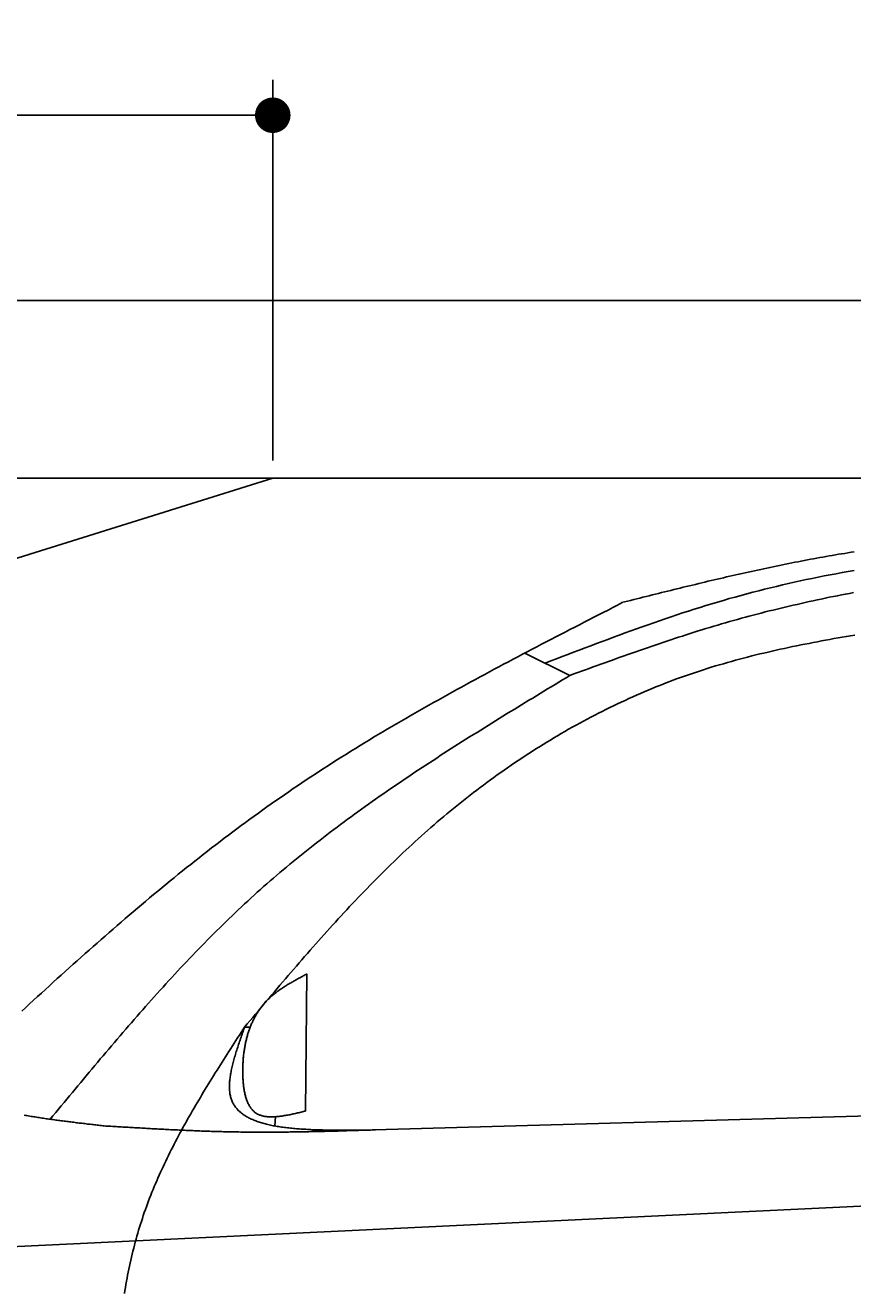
# Model space of a CAD drawing. Extents: x 562 to 7231, y 5817 to 12126.
# Tile 37 of 58: x 2394 to 3325, y 10701 to 12126. Entities that reach past the tile are written whole.
import ezdxf

# ---------------------------------------------------------------- set-up
doc = ezdxf.new("R2010")
doc.units = 0
doc.layers.get('0').update_dxf_attribs({"linetype": 'CONTINUOUS'})
doc.layers.get('DEFPOINTS').update_dxf_attribs({"linetype": 'CONTINUOUS'})
doc.layers.add('4', color=3, linetype='CONTINUOUS')
doc.layers.add('CAR', color=10, linetype='CONTINUOUS')
doc.styles.get("Standard").update_dxf_attribs({"font": 'ISOCP.SHX'})
doc.dimstyles.get("Standard").update_dxf_attribs({"dimscale": 5, "dimtxt": 0.18, "dimasz": 0.18, "dimexe": 0.18, "dimexo": 0.0625, "dimgap": 0.09, "dimtad": 0, "dimtih": 1, "dimtoh": 1, "dimzin": 0, "dimcen": 0.09, "dimazin": 3, "dimtfac": 1, "dimtofl": 0, "dimtmove": 0, "dimatfit": 3})

# ---------------------------------------------------------------- blocks, each defined once
blk = doc.blocks.new('PUNKT')
at = {"layer": '4', "color": 0, "linetype": 'BYBLOCK'}
blk.add_line((-0.5, 0), (-1, 0), dxfattribs=at)
at = {"layer": '4', "color": 0, "linetype": 'BYBLOCK', "const_width": 0.5}
blk.add_lwpolyline([(-0.25, 0, 1), (0.25, 0, 1)], format="xyb", close=True, dxfattribs=at)
blk = doc.blocks.new('*U24')
at = {"layer": '4', "color": 2}
blk.add_text('160', height=70, dxfattribs=at).set_placement((1806.2, 12054.6))
blk = doc.blocks.new('*D9')
at = {"layer": '4'}
for p, q in [((1072.8, 11635.9), (1072.8, 12064.6)), ((2672.8, 11635.9), (2672.8, 12064.6)), ((1112.8, 12024.6), (2632.8, 12024.6))]:
    blk.add_line(p, q, dxfattribs=at)
at = {"layer": 'DEFPOINTS', "color": 0}
for p in [(2672.8, 12024.6), (1072.8, 11615.9), (2672.8, 11615.9)]:
    blk.add_point(p, dxfattribs=at)
blk.add_blockref('*U24', (0, 0))
at = {"layer": '4', "xscale": 40, "yscale": 40, "zscale": 40, "rotation": 180}
blk.add_blockref('PUNKT', (1072.8, 12024.6), dxfattribs=at)
at = {"layer": '4', "xscale": 40, "yscale": 40, "zscale": 40}
blk.add_blockref('PUNKT', (2672.8, 12024.6), dxfattribs=at)

msp = doc.modelspace()

# ---------------------------------------------------------------- linework, layer by layer
for p, q in [((872.775, 11815.902), (6472.775, 11815.902)), ((6272.775, 11615.902), (1072.775, 11615.902)), ((1072.775, 11115.902), (2672.775, 11615.902))]:
    msp.add_line(p, q)
at = {"layer": 'CAR'}
for p, q in [((3007.244, 11393.992), (2956.347, 11419.105)), ((2711.059, 11057.863), (2709.817, 10903.61)), ((2647.412, 10998.034), (2640.975, 10997.921)), ((2773.839, 10882.003), (4773.873, 10939.362)), ((2675.961, 10897.177), (2675.162, 10886.79)), ((5121.187, 10882.324), (2232.374, 10743.68))]:
    msp.add_line(p, q, dxfattribs=at)
for points in [[(3065.05, 11475.9, 0), (3068.53, 11476.7, 0), (3072.01, 11477.6, 0), (3075.49, 11478.5, 0), (3078.97, 11479.4, 0), (3082.45, 11480.2, 0), (3085.93, 11481.1, 0), (3089.41, 11482, 0), (3092.89, 11482.8, 0), (3096.37, 11483.7, 0), (3099.85, 11484.6, 0), (3103.33, 11485.4, 0), (3106.81, 11486.3, 0), (3110.29, 11487.2, 0), (3113.77, 11488, 0), (3117.26, 11488.9, 0), (3120.74, 11489.7, 0), (3124.22, 11490.6, 0), (3127.7, 11491.5, 0), (3131.18, 11492.3, 0), (3134.67, 11493.2, 0), (3138.15, 11494, 0), (3141.63, 11494.8, 0), (3145.12, 11495.7, 0), (3148.6, 11496.5, 0), (3152.09, 11497.4, 0), (3155.57, 11498.2, 0), (3159.05, 11499, 0), (3162.54, 11499.9, 0), (3166.03, 11500.7, 0), (3169.51, 11501.5, 0), (3173, 11502.3, 0), (3176.49, 11503.1, 0), (3179.97, 11504, 0), (3183.46, 11504.8, 0), (3186.95, 11505.6, 0), (3190.44, 11506.4, 0), (3193.93, 11507.2, 0), (3197.42, 11507.9, 0), (3200.91, 11508.7, 0), (3204.4, 11509.5, 0), (3207.89, 11510.3, 0), (3211.39, 11511.1, 0), (3214.88, 11511.8, 0), (3218.37, 11512.6, 0), (3221.87, 11513.3, 0), (3225.36, 11514.1, 0), (3228.86, 11514.8, 0), (3232.36, 11515.6, 0), (3235.85, 11516.3, 0), (3239.35, 11517.1, 0), (3242.85, 11517.8, 0), (3246.35, 11518.5, 0), (3249.85, 11519.2, 0), (3253.35, 11519.9, 0), (3256.85, 11520.6, 0), (3260.35, 11521.3, 0), (3263.86, 11522, 0), (3267.36, 11522.7, 0), (3270.87, 11523.3, 0), (3274.37, 11524, 0), (3277.88, 11524.7, 0), (3281.39, 11525.3, 0), (3284.9, 11526, 0), (3288.4, 11526.6, 0), (3291.92, 11527.2, 0), (3295.43, 11527.9, 0), (3298.94, 11528.5, 0), (3302.45, 11529.1, 0), (3305.97, 11529.7, 0), (3309.48, 11530.3, 0), (3313, 11530.9, 0), (3316.52, 11531.4, 0), (3320.03, 11532, 0), (3323.55, 11532.6, 0), (3327.07, 11533.1, 0)], [(3327.13, 11512.1, 0), (3320.35, 11511, 0), (3313.58, 11509.7, 0), (3306.82, 11508.5, 0), (3300.07, 11507.2, 0), (3293.32, 11505.9, 0), (3286.58, 11504.6, 0), (3279.84, 11503.2, 0), (3273.12, 11501.8, 0), (3266.4, 11500.3, 0), (3259.69, 11498.9, 0), (3252.99, 11497.4, 0), (3246.3, 11495.8, 0), (3239.61, 11494.2, 0), (3232.94, 11492.6, 0), (3226.27, 11491, 0), (3219.61, 11489.3, 0), (3212.97, 11487.6, 0), (3206.33, 11485.8, 0), (3199.71, 11484, 0), (3193.09, 11482.2, 0), (3186.49, 11480.4, 0), (3179.9, 11478.5, 0), (3173.31, 11476.5, 0), (3166.74, 11474.6, 0), (3160.18, 11472.6, 0), (3153.63, 11470.5, 0), (3147.09, 11468.5, 0), (3140.56, 11466.4, 0), (3134.03, 11464.3, 0), (3127.52, 11462.1, 0), (3121.01, 11459.9, 0), (3114.51, 11457.7, 0), (3108.02, 11455.5, 0), (3101.54, 11453.3, 0), (3095.06, 11451, 0), (3088.59, 11448.7, 0), (3082.13, 11446.4, 0), (3075.67, 11444.1, 0), (3069.21, 11441.8, 0), (3062.76, 11439.4, 0), (3056.32, 11437, 0), (3049.88, 11434.6, 0), (3043.44, 11432.2, 0), (3037.01, 11429.8, 0), (3030.58, 11427.4, 0), (3024.16, 11425, 0), (3017.73, 11422.5, 0), (3011.31, 11420.1, 0), (3004.89, 11417.7, 0), (2998.47, 11415.2, 0), (2992.05, 11412.7, 0), (2985.64, 11410.3, 0), (2979.22, 11407.8, 0)], [(3007.24, 11394, 0), (3011.59, 11395.6, 0), (3015.94, 11397.2, 0), (3020.28, 11398.7, 0), (3024.63, 11400.3, 0), (3028.98, 11401.9, 0), (3033.32, 11403.5, 0), (3037.67, 11405, 0), (3042.02, 11406.6, 0), (3046.37, 11408.2, 0), (3050.72, 11409.8, 0), (3055.08, 11411.3, 0), (3059.43, 11412.9, 0), (3063.79, 11414.4, 0), (3068.14, 11416, 0), (3072.5, 11417.5, 0), (3076.86, 11419.1, 0), (3081.22, 11420.6, 0), (3085.59, 11422.1, 0), (3089.95, 11423.6, 0), (3094.32, 11425.1, 0), (3098.69, 11426.6, 0), (3103.06, 11428.1, 0), (3107.44, 11429.6, 0), (3111.82, 11431.1, 0), (3116.2, 11432.6, 0), (3120.58, 11434, 0), (3124.97, 11435.5, 0), (3129.36, 11436.9, 0), (3133.75, 11438.3, 0), (3138.15, 11439.8, 0), (3142.55, 11441.2, 0), (3146.96, 11442.6, 0), (3151.36, 11444, 0), (3155.78, 11445.3, 0), (3160.19, 11446.7, 0), (3164.61, 11448, 0), (3169.03, 11449.4, 0), (3173.46, 11450.7, 0), (3177.9, 11452, 0), (3182.33, 11453.3, 0), (3186.77, 11454.5, 0), (3191.22, 11455.8, 0), (3195.67, 11457, 0), (3200.12, 11458.3, 0), (3204.58, 11459.5, 0), (3209.05, 11460.7, 0), (3213.51, 11461.9, 0), (3217.98, 11463, 0), (3222.46, 11464.2, 0), (3226.94, 11465.4, 0), (3231.42, 11466.5, 0), (3235.91, 11467.6, 0), (3240.4, 11468.7, 0), (3244.89, 11469.8, 0), (3249.39, 11470.9, 0), (3253.89, 11471.9, 0), (3258.39, 11473, 0), (3262.9, 11474, 0), (3267.41, 11475.1, 0), (3271.93, 11476.1, 0), (3276.45, 11477.1, 0), (3280.97, 11478.1, 0), (3285.49, 11479, 0), (3290.02, 11480, 0), (3294.55, 11480.9, 0), (3299.08, 11481.9, 0), (3303.62, 11482.8, 0), (3308.16, 11483.7, 0), (3312.71, 11484.6, 0), (3317.25, 11485.5, 0), (3321.8, 11486.3, 0), (3326.35, 11487.2, 0)], [(2390.36, 11016.1, 0), (2394.78, 11020.2, 0), (2399.21, 11024.2, 0), (2403.64, 11028.3, 0), (2408.07, 11032.4, 0), (2412.5, 11036.4, 0), (2416.94, 11040.5, 0), (2421.39, 11044.6, 0), (2425.83, 11048.6, 0), (2430.29, 11052.7, 0), (2434.74, 11056.7, 0), (2439.2, 11060.7, 0), (2443.67, 11064.7, 0), (2448.14, 11068.8, 0), (2452.61, 11072.8, 0), (2457.09, 11076.8, 0), (2461.58, 11080.8, 0), (2466.07, 11084.8, 0), (2470.57, 11088.7, 0), (2475.07, 11092.7, 0), (2479.58, 11096.7, 0), (2484.09, 11100.6, 0), (2488.61, 11104.6, 0), (2493.14, 11108.5, 0), (2497.67, 11112.4, 0), (2502.21, 11116.3, 0), (2506.76, 11120.3, 0), (2511.31, 11124.2, 0), (2515.87, 11128, 0), (2520.43, 11131.9, 0), (2525.01, 11135.8, 0), (2529.59, 11139.6, 0), (2534.18, 11143.5, 0), (2538.78, 11147.3, 0), (2543.38, 11151.2, 0), (2547.99, 11155, 0), (2552.61, 11158.8, 0), (2557.24, 11162.6, 0), (2561.88, 11166.3, 0), (2566.52, 11170.1, 0), (2571.18, 11173.9, 0), (2575.84, 11177.6, 0), (2580.51, 11181.3, 0), (2585.19, 11185, 0), (2589.89, 11188.7, 0), (2594.58, 11192.4, 0), (2599.29, 11196.1, 0), (2604.01, 11199.8, 0), (2608.74, 11203.4, 0), (2613.48, 11207.1, 0), (2618.23, 11210.7, 0), (2622.99, 11214.3, 0), (2627.76, 11217.9, 0), (2632.54, 11221.4, 0), (2637.33, 11225, 0), (2642.13, 11228.5, 0), (2646.94, 11232.1, 0), (2651.77, 11235.6, 0), (2656.6, 11239.1, 0), (2661.45, 11242.6, 0), (2666.3, 11246, 0), (2671.17, 11249.5, 0), (2676.05, 11252.9, 0), (2680.95, 11256.3, 0), (2685.85, 11259.7, 0), (2690.77, 11263.1, 0), (2695.7, 11266.5, 0), (2700.64, 11269.8, 0), (2705.59, 11273.1, 0), (2710.56, 11276.4, 0), (2715.53, 11279.7, 0), (2720.52, 11283, 0), (2725.52, 11286.3, 0), (2730.53, 11289.5, 0), (2735.55, 11292.7, 0), (2740.58, 11296, 0), (2745.62, 11299.2, 0), (2750.67, 11302.4, 0), (2755.73, 11305.5, 0), (2760.8, 11308.7, 0), (2765.88, 11311.8, 0), (2770.97, 11315, 0), (2776.07, 11318.1, 0), (2781.18, 11321.2, 0), (2786.3, 11324.3, 0), (2791.43, 11327.4, 0), (2796.56, 11330.4, 0), (2801.71, 11333.5, 0), (2806.86, 11336.5, 0), (2812.02, 11339.5, 0), (2817.19, 11342.6, 0), (2822.37, 11345.6, 0), (2827.55, 11348.6, 0), (2832.75, 11351.6, 0), (2837.95, 11354.5, 0), (2843.15, 11357.5, 0), (2848.37, 11360.5, 0), (2853.59, 11363.4, 0), (2858.82, 11366.3, 0), (2864.05, 11369.3, 0), (2869.29, 11372.2, 0), (2874.54, 11375.1, 0), (2879.79, 11378, 0), (2885.05, 11380.9, 0), (2890.31, 11383.8, 0), (2895.58, 11386.6, 0), (2900.86, 11389.5, 0), (2906.14, 11392.4, 0), (2911.42, 11395.2, 0), (2916.72, 11398.1, 0), (2922.01, 11400.9, 0), (2927.31, 11403.7, 0), (2932.61, 11406.6, 0), (2937.92, 11409.4, 0), (2943.24, 11412.2, 0), (2948.55, 11415, 0), (2953.87, 11417.8, 0), (2959.19, 11420.6, 0), (2964.52, 11423.4, 0), (2969.85, 11426.2, 0), (2975.18, 11429, 0), (2980.52, 11431.8, 0), (2985.86, 11434.5, 0), (2991.2, 11437.3, 0), (2996.54, 11440.1, 0), (3001.89, 11442.8, 0), (3007.24, 11445.6, 0), (3012.59, 11448.4, 0), (3017.94, 11451.1, 0), (3023.29, 11453.9, 0), (3028.64, 11456.6, 0), (3034, 11459.4, 0), (3039.35, 11462.1, 0), (3044.71, 11464.9, 0), (3050.07, 11467.6, 0), (3055.43, 11470.4, 0), (3060.79, 11473.1, 0), (3066.14, 11475.9, 0)], [(2641.11, 10998.1, 0), (2644.16, 11001.8, 0), (2647.21, 11005.4, 0), (2650.27, 11009, 0), (2653.32, 11012.6, 0), (2656.37, 11016.2, 0), (2659.43, 11019.9, 0), (2662.48, 11023.5, 0), (2665.54, 11027.1, 0), (2668.6, 11030.7, 0), (2671.67, 11034.3, 0), (2674.73, 11037.9, 0), (2677.8, 11041.6, 0), (2680.87, 11045.2, 0), (2683.94, 11048.8, 0), (2687.02, 11052.4, 0), (2690.1, 11056, 0), (2693.19, 11059.5, 0), (2696.28, 11063.1, 0), (2699.37, 11066.7, 0), (2702.47, 11070.3, 0), (2705.57, 11073.9, 0), (2708.68, 11077.4, 0), (2711.79, 11081, 0), (2714.91, 11084.6, 0), (2718.04, 11088.1, 0), (2721.17, 11091.7, 0), (2724.31, 11095.2, 0), (2727.45, 11098.7, 0), (2730.61, 11102.3, 0), (2733.76, 11105.8, 0), (2736.93, 11109.3, 0), (2740.1, 11112.8, 0), (2743.29, 11116.3, 0), (2746.48, 11119.8, 0), (2749.68, 11123.3, 0), (2752.88, 11126.7, 0), (2756.1, 11130.2, 0), (2759.32, 11133.7, 0), (2762.56, 11137.1, 0), (2765.8, 11140.5, 0), (2769.06, 11144, 0), (2772.32, 11147.4, 0), (2775.6, 11150.8, 0), (2778.88, 11154.2, 0), (2782.18, 11157.6, 0), (2785.49, 11161, 0), (2788.81, 11164.3, 0), (2792.14, 11167.7, 0), (2795.48, 11171, 0), (2798.83, 11174.4, 0), (2802.2, 11177.7, 0), (2805.58, 11181, 0), (2808.97, 11184.3, 0), (2812.38, 11187.6, 0), (2815.8, 11190.8, 0), (2819.23, 11194.1, 0), (2822.67, 11197.3, 0), (2826.13, 11200.6, 0), (2829.61, 11203.8, 0), (2833.1, 11207, 0), (2836.6, 11210.2, 0), (2840.12, 11213.4, 0), (2843.66, 11216.5, 0), (2847.21, 11219.7, 0), (2850.77, 11222.8, 0), (2854.35, 11225.9, 0), (2857.95, 11229, 0), (2861.57, 11232.1, 0), (2865.2, 11235.1, 0), (2868.85, 11238.2, 0), (2872.51, 11241.2, 0), (2876.19, 11244.2, 0), (2879.88, 11247.2, 0), (2883.59, 11250.2, 0), (2887.32, 11253.2, 0), (2891.06, 11256.1, 0), (2894.82, 11259.1, 0), (2898.59, 11262, 0), (2902.37, 11264.9, 0), (2906.18, 11267.8, 0), (2909.99, 11270.6, 0), (2913.82, 11273.5, 0), (2917.67, 11276.3, 0), (2921.53, 11279.1, 0), (2925.4, 11281.9, 0), (2929.29, 11284.6, 0), (2933.2, 11287.4, 0), (2937.11, 11290.1, 0), (2941.04, 11292.8, 0), (2944.99, 11295.5, 0), (2948.95, 11298.2, 0), (2952.92, 11300.8, 0), (2956.91, 11303.4, 0), (2960.9, 11306, 0), (2964.92, 11308.6, 0), (2968.94, 11311.2, 0), (2972.98, 11313.7, 0), (2977.03, 11316.2, 0), (2981.09, 11318.7, 0), (2985.17, 11321.2, 0), (2989.26, 11323.7, 0), (2993.36, 11326.1, 0), (2997.48, 11328.5, 0), (3001.6, 11330.9, 0), (3005.74, 11333.3, 0), (3009.89, 11335.6, 0), (3014.05, 11337.9, 0), (3018.23, 11340.2, 0), (3022.41, 11342.5, 0), (3026.61, 11344.7, 0), (3030.82, 11347, 0), (3035.04, 11349.2, 0), (3039.27, 11351.3, 0), (3043.51, 11353.5, 0), (3047.76, 11355.6, 0), (3052.03, 11357.7, 0), (3056.3, 11359.8, 0), (3060.58, 11361.9, 0), (3064.88, 11363.9, 0), (3069.19, 11365.9, 0), (3073.5, 11367.9, 0), (3077.83, 11369.8, 0), (3082.16, 11371.8, 0), (3086.51, 11373.7, 0), (3090.87, 11375.5, 0), (3095.23, 11377.4, 0), (3099.61, 11379.2, 0), (3103.99, 11381, 0), (3108.39, 11382.8, 0), (3112.79, 11384.5, 0), (3117.2, 11386.2, 0), (3121.62, 11387.9, 0), (3126.05, 11389.6, 0), (3130.49, 11391.2, 0), (3134.94, 11392.8, 0), (3139.4, 11394.4, 0), (3143.86, 11395.9, 0), (3148.34, 11397.4, 0), (3152.82, 11398.9, 0), (3157.31, 11400.4, 0), (3161.8, 11401.8, 0), (3166.31, 11403.2, 0), (3170.82, 11404.6, 0), (3175.34, 11405.9, 0), (3179.87, 11407.2, 0), (3184.4, 11408.5, 0), (3188.94, 11409.8, 0), (3193.49, 11411.1, 0), (3198.05, 11412.3, 0), (3202.61, 11413.5, 0), (3207.18, 11414.7, 0), (3211.75, 11415.9, 0), (3216.33, 11417, 0), (3220.92, 11418.1, 0), (3225.51, 11419.2, 0), (3230.1, 11420.3, 0), (3234.71, 11421.4, 0), (3239.31, 11422.4, 0), (3243.93, 11423.4, 0), (3248.55, 11424.4, 0), (3253.17, 11425.4, 0), (3257.8, 11426.4, 0), (3262.43, 11427.4, 0), (3267.06, 11428.3, 0), (3271.7, 11429.2, 0), (3276.35, 11430.1, 0), (3281, 11431, 0), (3285.65, 11431.9, 0), (3290.3, 11432.8, 0), (3294.96, 11433.7, 0), (3299.62, 11434.5, 0), (3304.29, 11435.4, 0), (3308.96, 11436.2, 0), (3313.63, 11437, 0), (3318.3, 11437.8, 0), (3322.98, 11438.6, 0), (3327.66, 11439.4, 0)], [(2422.29, 10894.4, 0), (2425.41, 10898.2, 0), (2428.54, 10901.9, 0), (2431.67, 10905.7, 0), (2434.79, 10909.5, 0), (2437.92, 10913.3, 0), (2441.05, 10917, 0), (2444.18, 10920.8, 0), (2447.31, 10924.6, 0), (2450.44, 10928.4, 0), (2453.57, 10932.1, 0), (2456.71, 10935.9, 0), (2459.85, 10939.6, 0), (2462.99, 10943.4, 0), (2466.13, 10947.2, 0), (2469.27, 10950.9, 0), (2472.42, 10954.7, 0), (2475.57, 10958.4, 0), (2478.73, 10962.2, 0), (2481.88, 10965.9, 0), (2485.04, 10969.6, 0), (2488.21, 10973.4, 0), (2491.38, 10977.1, 0), (2494.55, 10980.8, 0), (2497.73, 10984.5, 0), (2500.91, 10988.3, 0), (2504.09, 10992, 0), (2507.28, 10995.7, 0), (2510.48, 10999.4, 0), (2513.68, 11003, 0), (2516.89, 11006.7, 0), (2520.1, 11010.4, 0), (2523.32, 11014.1, 0), (2526.54, 11017.7, 0), (2529.77, 11021.4, 0), (2533.01, 11025.1, 0), (2536.25, 11028.7, 0), (2539.5, 11032.3, 0), (2542.76, 11036, 0), (2546.02, 11039.6, 0), (2549.3, 11043.2, 0), (2552.57, 11046.8, 0), (2555.86, 11050.4, 0), (2559.15, 11054, 0), (2562.46, 11057.5, 0), (2565.77, 11061.1, 0), (2569.09, 11064.7, 0), (2572.41, 11068.2, 0), (2575.75, 11071.7, 0), (2579.1, 11075.3, 0), (2582.45, 11078.8, 0), (2585.81, 11082.3, 0), (2589.19, 11085.8, 0), (2592.57, 11089.3, 0), (2595.96, 11092.7, 0), (2599.37, 11096.2, 0), (2602.78, 11099.6, 0), (2606.2, 11103.1, 0), (2609.64, 11106.5, 0), (2613.08, 11109.9, 0), (2616.54, 11113.3, 0), (2620.01, 11116.7, 0), (2623.49, 11120, 0), (2626.98, 11123.4, 0), (2630.48, 11126.8, 0), (2633.99, 11130.1, 0), (2637.52, 11133.4, 0), (2641.06, 11136.7, 0), (2644.61, 11140, 0), (2648.17, 11143.3, 0), (2651.75, 11146.5, 0), (2655.34, 11149.8, 0), (2658.94, 11153, 0), (2662.56, 11156.2, 0), (2666.19, 11159.4, 0), (2669.83, 11162.6, 0), (2673.49, 11165.8, 0), (2677.16, 11168.9, 0), (2680.84, 11172.1, 0), (2684.54, 11175.2, 0), (2688.25, 11178.3, 0), (2691.97, 11181.4, 0), (2695.7, 11184.5, 0), (2699.44, 11187.5, 0), (2703.2, 11190.6, 0), (2706.96, 11193.6, 0), (2710.74, 11196.7, 0), (2714.53, 11199.7, 0), (2718.33, 11202.7, 0), (2722.15, 11205.7, 0), (2725.97, 11208.6, 0), (2729.81, 11211.6, 0), (2733.65, 11214.5, 0), (2737.51, 11217.5, 0), (2741.37, 11220.4, 0), (2745.25, 11223.3, 0), (2749.13, 11226.2, 0), (2753.03, 11229.1, 0), (2756.93, 11232, 0), (2760.85, 11234.9, 0), (2764.77, 11237.7, 0), (2768.71, 11240.6, 0), (2772.65, 11243.4, 0), (2776.6, 11246.3, 0), (2780.56, 11249.1, 0), (2784.53, 11251.9, 0), (2788.51, 11254.7, 0), (2792.49, 11257.5, 0), (2796.48, 11260.3, 0), (2800.49, 11263, 0), (2804.49, 11265.8, 0), (2808.51, 11268.6, 0), (2812.54, 11271.3, 0), (2816.57, 11274, 0), (2820.61, 11276.8, 0), (2824.65, 11279.5, 0), (2828.7, 11282.2, 0), (2832.76, 11284.9, 0), (2836.83, 11287.6, 0), (2840.9, 11290.3, 0), (2844.98, 11293, 0), (2849.06, 11295.7, 0), (2853.16, 11298.3, 0), (2857.25, 11301, 0), (2861.35, 11303.7, 0), (2865.46, 11306.3, 0), (2869.57, 11309, 0), (2873.69, 11311.6, 0), (2877.81, 11314.2, 0), (2881.94, 11316.9, 0), (2886.07, 11319.5, 0), (2890.21, 11322.1, 0), (2894.35, 11324.7, 0), (2898.5, 11327.3, 0), (2902.65, 11329.9, 0), (2906.8, 11332.5, 0), (2910.96, 11335.1, 0), (2915.12, 11337.7, 0), (2919.28, 11340.3, 0), (2923.45, 11342.9, 0), (2927.62, 11345.4, 0), (2931.79, 11348, 0), (2935.97, 11350.6, 0), (2940.15, 11353.2, 0), (2944.33, 11355.7, 0), (2948.51, 11358.3, 0), (2952.7, 11360.8, 0), (2956.89, 11363.4, 0), (2961.08, 11366, 0), (2965.27, 11368.5, 0), (2969.46, 11371.1, 0), (2973.66, 11373.6, 0), (2977.85, 11376.2, 0), (2982.05, 11378.7, 0), (2986.25, 11381.3, 0), (2990.45, 11383.8, 0), (2994.64, 11386.4, 0), (2998.84, 11388.9, 0), (3003.04, 11391.4, 0), (3007.24, 11394, 0)], [(2709.82, 10903.6, 0), (2708.53, 10903.3, 0), (2707.24, 10903, 0), (2705.95, 10902.7, 0), (2704.67, 10902.4, 0), (2703.38, 10902.1, 0), (2702.1, 10901.7, 0), (2700.82, 10901.4, 0), (2699.54, 10901.2, 0), (2698.27, 10900.9, 0), (2697, 10900.6, 0), (2695.73, 10900.3, 0), (2694.47, 10900, 0), (2693.22, 10899.8, 0), (2691.97, 10899.5, 0), (2690.72, 10899.3, 0), (2689.49, 10899, 0), (2688.25, 10898.8, 0), (2687.03, 10898.6, 0), (2685.81, 10898.4, 0), (2684.61, 10898.2, 0), (2683.41, 10898, 0), (2682.22, 10897.8, 0), (2681.03, 10897.7, 0), (2679.86, 10897.5, 0), (2678.7, 10897.4, 0), (2677.55, 10897.3, 0), (2676.41, 10897.2, 0), (2675.28, 10897.1, 0), (2674.17, 10897.1, 0), (2673.06, 10897, 0), (2671.97, 10897, 0), (2670.89, 10897, 0), (2669.83, 10897, 0), (2668.78, 10897.1, 0), (2667.74, 10897.1, 0), (2666.72, 10897.2, 0), (2665.71, 10897.3, 0), (2664.72, 10897.5, 0), (2663.75, 10897.6, 0), (2662.79, 10897.8, 0), (2661.85, 10898, 0), (2660.93, 10898.2, 0), (2660.02, 10898.5, 0), (2659.14, 10898.8, 0), (2658.27, 10899.1, 0), (2657.42, 10899.4, 0), (2656.59, 10899.8, 0), (2655.78, 10900.2, 0), (2654.99, 10900.6, 0), (2654.22, 10901.1, 0), (2653.47, 10901.6, 0), (2652.75, 10902.1, 0), (2652.05, 10902.7, 0), (2651.36, 10903.3, 0), (2650.71, 10903.9, 0), (2650.07, 10904.5, 0), (2649.45, 10905.2, 0), (2648.86, 10905.9, 0), (2648.28, 10906.7, 0), (2647.73, 10907.5, 0), (2647.2, 10908.3, 0), (2646.69, 10909.1, 0), (2646.19, 10910, 0), (2645.72, 10910.8, 0), (2645.26, 10911.7, 0), (2644.83, 10912.7, 0), (2644.41, 10913.6, 0), (2644.01, 10914.6, 0), (2643.63, 10915.6, 0), (2643.27, 10916.6, 0), (2642.92, 10917.6, 0), (2642.59, 10918.7, 0), (2642.28, 10919.8, 0), (2641.98, 10920.8, 0), (2641.7, 10922, 0), (2641.44, 10923.1, 0), (2641.19, 10924.2, 0), (2640.96, 10925.4, 0), (2640.74, 10926.5, 0), (2640.54, 10927.7, 0), (2640.35, 10928.9, 0), (2640.17, 10930.1, 0), (2640.01, 10931.3, 0), (2639.86, 10932.5, 0), (2639.73, 10933.7, 0), (2639.6, 10934.9, 0), (2639.49, 10936.2, 0), (2639.4, 10937.4, 0), (2639.31, 10938.6, 0), (2639.24, 10939.9, 0), (2639.17, 10941.2, 0), (2639.12, 10942.4, 0), (2639.08, 10943.7, 0), (2639.05, 10944.9, 0), (2639.03, 10946.2, 0), (2639.02, 10947.4, 0), (2639.01, 10948.7, 0), (2639.02, 10949.9, 0), (2639.04, 10951.2, 0), (2639.06, 10952.4, 0), (2639.1, 10953.7, 0), (2639.14, 10954.9, 0), (2639.19, 10956.1, 0), (2639.25, 10957.4, 0), (2639.32, 10958.6, 0), (2639.4, 10959.8, 0), (2639.48, 10961, 0), (2639.58, 10962.2, 0), (2639.68, 10963.4, 0), (2639.79, 10964.6, 0), (2639.91, 10965.8, 0), (2640.04, 10967, 0), (2640.18, 10968.2, 0), (2640.33, 10969.4, 0), (2640.49, 10970.5, 0), (2640.65, 10971.7, 0), (2640.83, 10972.9, 0), (2641.01, 10974, 0), (2641.2, 10975.2, 0), (2641.4, 10976.3, 0), (2641.62, 10977.5, 0), (2641.84, 10978.6, 0), (2642.07, 10979.7, 0), (2642.3, 10980.8, 0), (2642.55, 10982, 0), (2642.81, 10983.1, 0), (2643.07, 10984.2, 0), (2643.35, 10985.3, 0), (2643.64, 10986.4, 0), (2643.93, 10987.5, 0), (2644.23, 10988.5, 0), (2644.55, 10989.6, 0), (2644.87, 10990.7, 0), (2645.2, 10991.7, 0), (2645.54, 10992.8, 0), (2645.89, 10993.9, 0), (2646.25, 10994.9, 0), (2646.62, 10995.9, 0), (2647, 10997, 0), (2647.39, 10998, 0), (2647.79, 10999, 0), (2648.2, 11000, 0), (2648.62, 11001, 0), (2649.04, 11002, 0), (2649.48, 11003, 0), (2649.93, 11004, 0), (2650.39, 11004.9, 0), (2650.85, 11005.9, 0), (2651.33, 11006.9, 0), (2651.82, 11007.8, 0), (2652.31, 11008.8, 0), (2652.82, 11009.7, 0), (2653.34, 11010.6, 0), (2653.86, 11011.5, 0), (2654.4, 11012.5, 0), (2654.95, 11013.4, 0), (2655.5, 11014.3, 0), (2656.07, 11015.2, 0), (2656.65, 11016, 0), (2657.23, 11016.9, 0), (2657.83, 11017.8, 0), (2658.44, 11018.6, 0), (2659.06, 11019.5, 0), (2659.68, 11020.3, 0), (2660.32, 11021.2, 0), (2660.97, 11022, 0), (2661.63, 11022.8, 0), (2662.3, 11023.6, 0), (2662.98, 11024.4, 0), (2663.67, 11025.2, 0), (2664.37, 11026, 0), (2665.08, 11026.7, 0), (2665.8, 11027.5, 0), (2666.53, 11028.3, 0), (2667.27, 11029, 0), (2668.02, 11029.7, 0), (2668.79, 11030.5, 0), (2669.56, 11031.2, 0), (2670.34, 11031.9, 0), (2671.13, 11032.6, 0), (2671.93, 11033.3, 0), (2672.74, 11034, 0), (2673.56, 11034.7, 0), (2674.39, 11035.3, 0), (2675.23, 11036, 0), (2676.07, 11036.7, 0), (2676.92, 11037.3, 0), (2677.78, 11038, 0), (2678.65, 11038.6, 0), (2679.52, 11039.2, 0), (2680.4, 11039.9, 0), (2681.29, 11040.5, 0), (2682.19, 11041.1, 0), (2683.09, 11041.7, 0), (2683.99, 11042.3, 0), (2684.91, 11042.9, 0), (2685.83, 11043.5, 0), (2686.75, 11044.1, 0), (2687.68, 11044.7, 0), (2688.62, 11045.3, 0), (2689.56, 11045.9, 0), (2690.5, 11046.4, 0), (2691.45, 11047, 0), (2692.41, 11047.6, 0), (2693.36, 11048.1, 0), (2694.33, 11048.7, 0), (2695.29, 11049.2, 0), (2696.26, 11049.8, 0), (2697.23, 11050.3, 0), (2698.21, 11050.9, 0), (2699.18, 11051.4, 0), (2700.17, 11052, 0), (2701.15, 11052.5, 0), (2702.13, 11053.1, 0), (2703.12, 11053.6, 0), (2704.11, 11054.1, 0), (2705.1, 11054.7, 0), (2706.09, 11055.2, 0), (2707.08, 11055.7, 0), (2708.08, 11056.3, 0), (2709.07, 11056.8, 0), (2710.06, 11057.3, 0), (2711.06, 11057.9, 0)], [(2641.11, 10998.1, 0), (2639.15, 10995.1, 0), (2637.2, 10992.1, 0), (2635.24, 10989, 0), (2633.29, 10986, 0), (2631.34, 10983, 0), (2629.38, 10979.9, 0), (2627.44, 10976.9, 0), (2625.49, 10973.9, 0), (2623.55, 10970.8, 0), (2621.61, 10967.8, 0), (2619.67, 10964.7, 0), (2617.74, 10961.7, 0), (2615.81, 10958.7, 0), (2613.89, 10955.6, 0), (2611.97, 10952.6, 0), (2610.05, 10949.5, 0), (2608.15, 10946.5, 0), (2606.25, 10943.4, 0), (2604.35, 10940.4, 0), (2602.46, 10937.3, 0), (2600.58, 10934.3, 0), (2598.71, 10931.2, 0), (2596.85, 10928.1, 0), (2594.99, 10925.1, 0), (2593.14, 10922, 0), (2591.31, 10918.9, 0), (2589.48, 10915.9, 0), (2587.66, 10912.8, 0), (2585.85, 10909.7, 0), (2584.05, 10906.6, 0), (2582.26, 10903.5, 0), (2580.49, 10900.4, 0), (2578.72, 10897.3, 0), (2576.97, 10894.3, 0), (2575.23, 10891.2, 0), (2573.51, 10888, 0), (2571.79, 10884.9, 0), (2570.09, 10881.8, 0), (2568.4, 10878.7, 0), (2566.73, 10875.6, 0), (2565.07, 10872.5, 0), (2563.43, 10869.3, 0), (2561.8, 10866.2, 0), (2560.19, 10863.1, 0), (2558.6, 10859.9, 0), (2557.02, 10856.8, 0), (2555.45, 10853.6, 0), (2553.91, 10850.5, 0), (2552.38, 10847.3, 0), (2550.87, 10844.1, 0), (2549.38, 10840.9, 0), (2547.9, 10837.8, 0), (2546.45, 10834.6, 0), (2545.01, 10831.4, 0), (2543.6, 10828.2, 0), (2542.2, 10825, 0), (2540.83, 10821.8, 0), (2539.47, 10818.5, 0), (2538.14, 10815.3, 0), (2536.83, 10812.1, 0), (2535.54, 10808.9, 0), (2534.27, 10805.6, 0), (2533.02, 10802.4, 0), (2531.8, 10799.1, 0), (2530.6, 10795.8, 0), (2529.43, 10792.6, 0), (2528.27, 10789.3, 0), (2527.15, 10786, 0), (2526.05, 10782.7, 0), (2524.97, 10779.4, 0), (2523.91, 10776.1, 0), (2522.89, 10772.8, 0), (2521.88, 10769.4, 0), (2520.9, 10766.1, 0), (2519.94, 10762.8, 0), (2519, 10759.4, 0), (2518.09, 10756.1, 0), (2517.2, 10752.7, 0), (2516.33, 10749.3, 0), (2515.48, 10746, 0), (2514.66, 10742.6, 0), (2513.86, 10739.2, 0), (2513.07, 10735.8, 0), (2512.31, 10732.4, 0), (2511.57, 10729, 0), (2510.85, 10725.6, 0), (2510.15, 10722.2, 0), (2509.47, 10718.8, 0), (2508.81, 10715.3, 0), (2508.16, 10711.9, 0), (2507.54, 10708.4, 0), (2506.93, 10705, 0), (2506.35, 10701.5, 0), (2505.78, 10698.1, 0)], [(2773.84, 10882, 0), (2771.85, 10882, 0), (2769.87, 10882, 0), (2767.88, 10882, 0), (2765.9, 10882, 0), (2763.92, 10882, 0), (2761.94, 10882, 0), (2759.96, 10882, 0), (2757.98, 10882, 0), (2756.01, 10882, 0), (2754.04, 10882, 0), (2752.07, 10882, 0), (2750.11, 10882, 0), (2748.14, 10882, 0), (2746.19, 10882, 0), (2744.24, 10882, 0), (2742.29, 10882, 0), (2740.34, 10882.1, 0), (2738.41, 10882.1, 0), (2736.47, 10882.1, 0), (2734.55, 10882.1, 0), (2732.63, 10882.2, 0), (2730.71, 10882.2, 0), (2728.81, 10882.3, 0), (2726.91, 10882.3, 0), (2725.02, 10882.4, 0), (2723.13, 10882.4, 0), (2721.26, 10882.5, 0), (2719.39, 10882.5, 0), (2717.53, 10882.6, 0), (2715.68, 10882.7, 0), (2713.84, 10882.8, 0), (2712.01, 10882.9, 0), (2710.19, 10883, 0), (2708.38, 10883.1, 0), (2706.57, 10883.2, 0), (2704.79, 10883.3, 0), (2703.01, 10883.4, 0), (2701.24, 10883.6, 0), (2699.48, 10883.7, 0), (2697.74, 10883.9, 0), (2696.01, 10884, 0), (2694.29, 10884.2, 0), (2692.59, 10884.3, 0), (2690.9, 10884.5, 0), (2689.22, 10884.7, 0), (2687.56, 10884.9, 0), (2685.91, 10885.1, 0), (2684.27, 10885.3, 0), (2682.65, 10885.6, 0), (2681.05, 10885.8, 0), (2679.46, 10886.1, 0), (2677.88, 10886.3, 0), (2676.33, 10886.6, 0), (2674.79, 10886.9, 0), (2673.26, 10887.1, 0), (2671.76, 10887.4, 0), (2670.27, 10887.8, 0), (2668.79, 10888.1, 0), (2667.34, 10888.4, 0), (2665.91, 10888.8, 0), (2664.49, 10889.1, 0), (2663.09, 10889.5, 0), (2661.71, 10889.9, 0), (2660.35, 10890.3, 0), (2659.01, 10890.7, 0), (2657.7, 10891.1, 0), (2656.4, 10891.5, 0), (2655.12, 10892, 0), (2653.86, 10892.4, 0), (2652.63, 10892.9, 0), (2651.41, 10893.4, 0), (2650.22, 10893.9, 0), (2649.05, 10894.4, 0), (2647.91, 10894.9, 0), (2646.78, 10895.5, 0), (2645.68, 10896, 0), (2644.61, 10896.6, 0), (2643.56, 10897.2, 0), (2642.53, 10897.8, 0), (2641.52, 10898.4, 0), (2640.54, 10899.1, 0), (2639.59, 10899.7, 0), (2638.66, 10900.4, 0), (2637.76, 10901.1, 0), (2636.88, 10901.8, 0), (2636.03, 10902.5, 0), (2635.21, 10903.3, 0), (2634.41, 10904, 0), (2633.65, 10904.8, 0), (2632.9, 10905.6, 0), (2632.19, 10906.4, 0), (2631.51, 10907.2, 0), (2630.85, 10908.1, 0), (2630.22, 10908.9, 0), (2629.62, 10909.8, 0), (2629.05, 10910.7, 0), (2628.52, 10911.6, 0), (2628.01, 10912.6, 0), (2627.53, 10913.5, 0), (2627.08, 10914.5, 0), (2626.66, 10915.5, 0), (2626.28, 10916.5, 0), (2625.92, 10917.5, 0), (2625.6, 10918.6, 0), (2625.31, 10919.7, 0), (2625.06, 10920.8, 0), (2624.83, 10921.9, 0), (2624.63, 10923, 0), (2624.46, 10924.2, 0), (2624.33, 10925.4, 0), (2624.22, 10926.6, 0), (2624.13, 10927.8, 0), (2624.08, 10929, 0), (2624.05, 10930.3, 0), (2624.05, 10931.5, 0), (2624.08, 10932.8, 0), (2624.13, 10934.1, 0), (2624.2, 10935.4, 0), (2624.3, 10936.7, 0), (2624.42, 10938.1, 0), (2624.56, 10939.4, 0), (2624.73, 10940.8, 0), (2624.92, 10942.2, 0), (2625.12, 10943.6, 0), (2625.35, 10945, 0), (2625.6, 10946.4, 0), (2625.87, 10947.9, 0), (2626.16, 10949.3, 0), (2626.46, 10950.8, 0), (2626.78, 10952.3, 0), (2627.12, 10953.7, 0), (2627.48, 10955.2, 0), (2627.85, 10956.7, 0), (2628.24, 10958.3, 0), (2628.64, 10959.8, 0), (2629.05, 10961.3, 0), (2629.48, 10962.8, 0), (2629.92, 10964.4, 0), (2630.37, 10965.9, 0), (2630.84, 10967.5, 0), (2631.31, 10969.1, 0), (2631.8, 10970.7, 0), (2632.3, 10972.2, 0), (2632.8, 10973.8, 0), (2633.32, 10975.4, 0), (2633.84, 10977, 0), (2634.37, 10978.6, 0), (2634.91, 10980.2, 0), (2635.45, 10981.9, 0), (2636, 10983.5, 0), (2636.56, 10985.1, 0), (2637.11, 10986.7, 0), (2637.68, 10988.3, 0), (2638.24, 10990, 0), (2638.81, 10991.6, 0), (2639.39, 10993.2, 0), (2639.96, 10994.9, 0), (2640.54, 10996.5, 0), (2641.11, 10998.1, 0)], [(2393.13, 10898.9, 0), (2394.66, 10898.6, 0), (2396.19, 10898.4, 0), (2397.73, 10898.1, 0), (2399.26, 10897.9, 0), (2400.8, 10897.6, 0), (2402.34, 10897.4, 0), (2403.88, 10897.1, 0), (2405.42, 10896.9, 0), (2406.96, 10896.6, 0), (2408.5, 10896.4, 0), (2410.04, 10896.2, 0), (2411.58, 10895.9, 0), (2413.12, 10895.7, 0), (2414.67, 10895.5, 0), (2416.21, 10895.3, 0), (2417.76, 10895, 0), (2419.3, 10894.8, 0), (2420.85, 10894.6, 0), (2422.4, 10894.4, 0), (2423.95, 10894.1, 0), (2425.49, 10893.9, 0), (2427.04, 10893.7, 0), (2428.59, 10893.5, 0), (2430.14, 10893.3, 0), (2431.69, 10893.1, 0), (2433.24, 10892.9, 0), (2434.8, 10892.7, 0), (2436.35, 10892.5, 0), (2437.9, 10892.3, 0), (2439.45, 10892.1, 0), (2441.01, 10891.9, 0), (2442.56, 10891.7, 0), (2444.12, 10891.5, 0), (2445.67, 10891.3, 0), (2447.23, 10891.1, 0), (2448.78, 10890.9, 0), (2450.34, 10890.7, 0), (2451.9, 10890.5, 0), (2453.45, 10890.3, 0), (2455.01, 10890.1, 0), (2456.57, 10890, 0), (2458.12, 10889.8, 0), (2459.68, 10889.6, 0), (2461.24, 10889.4, 0), (2462.8, 10889.2, 0), (2464.36, 10889, 0), (2465.91, 10888.8, 0), (2467.47, 10888.7, 0), (2469.03, 10888.5, 0), (2470.59, 10888.3, 0), (2472.15, 10888.1, 0), (2473.71, 10887.9, 0), (2475.27, 10887.8, 0), (2476.83, 10887.6, 0), (2478.39, 10887.4, 0), (2479.95, 10887.2, 0), (2481.51, 10887, 0), (2483.07, 10886.9, 0)], [(2483.07, 10886.9, 0), (2484.99, 10886.7, 0), (2486.91, 10886.6, 0), (2488.83, 10886.5, 0), (2490.75, 10886.4, 0), (2492.67, 10886.3, 0), (2494.59, 10886.2, 0), (2496.51, 10886.1, 0), (2498.43, 10885.9, 0), (2500.35, 10885.8, 0), (2502.27, 10885.7, 0), (2504.19, 10885.6, 0), (2506.11, 10885.5, 0), (2508.03, 10885.4, 0), (2509.95, 10885.3, 0), (2511.87, 10885.1, 0), (2513.79, 10885, 0), (2515.71, 10884.9, 0), (2517.63, 10884.8, 0), (2519.55, 10884.7, 0), (2521.47, 10884.6, 0), (2523.39, 10884.5, 0), (2525.31, 10884.4, 0), (2527.23, 10884.3, 0), (2529.15, 10884.2, 0), (2531.07, 10884, 0), (2532.99, 10883.9, 0), (2534.91, 10883.8, 0), (2536.83, 10883.7, 0), (2538.75, 10883.6, 0), (2540.67, 10883.5, 0), (2542.59, 10883.4, 0), (2544.51, 10883.3, 0), (2546.43, 10883.2, 0), (2548.35, 10883.1, 0), (2550.27, 10883, 0), (2552.19, 10882.9, 0), (2554.11, 10882.8, 0), (2556.03, 10882.7, 0), (2557.95, 10882.6, 0), (2559.87, 10882.5, 0), (2561.79, 10882.4, 0), (2563.71, 10882.4, 0), (2565.63, 10882.3, 0), (2567.55, 10882.2, 0), (2569.47, 10882.1, 0), (2571.39, 10882, 0), (2573.31, 10881.9, 0), (2575.23, 10881.8, 0), (2577.15, 10881.7, 0), (2579.07, 10881.7, 0), (2580.99, 10881.6, 0), (2582.91, 10881.5, 0), (2584.84, 10881.4, 0), (2586.76, 10881.3, 0), (2588.68, 10881.3, 0), (2590.6, 10881.2, 0), (2592.52, 10881.1, 0), (2594.44, 10881.1, 0), (2596.36, 10881, 0), (2598.28, 10880.9, 0), (2600.2, 10880.9, 0), (2602.12, 10880.8, 0), (2604.04, 10880.7, 0), (2605.96, 10880.7, 0), (2607.88, 10880.6, 0), (2609.8, 10880.5, 0), (2611.72, 10880.5, 0), (2613.64, 10880.4, 0), (2615.57, 10880.4, 0), (2617.49, 10880.3, 0), (2619.41, 10880.3, 0), (2621.33, 10880.2, 0), (2623.25, 10880.2, 0), (2625.17, 10880.2, 0), (2627.09, 10880.1, 0), (2629.01, 10880.1, 0), (2630.93, 10880, 0), (2632.85, 10880, 0), (2634.78, 10880, 0), (2636.7, 10879.9, 0), (2638.62, 10879.9, 0), (2640.54, 10879.9, 0), (2642.46, 10879.9, 0), (2644.38, 10879.8, 0), (2646.3, 10879.8, 0), (2648.22, 10879.8, 0), (2650.14, 10879.8, 0), (2652.07, 10879.8, 0), (2653.99, 10879.8, 0), (2655.91, 10879.8, 0), (2657.83, 10879.8, 0), (2659.75, 10879.8, 0), (2661.67, 10879.8, 0), (2663.59, 10879.8, 0), (2665.52, 10879.8, 0), (2667.44, 10879.8, 0), (2669.36, 10879.8, 0), (2671.28, 10879.8, 0), (2673.2, 10879.8, 0), (2675.12, 10879.8, 0), (2677.05, 10879.8, 0), (2678.97, 10879.8, 0), (2680.89, 10879.8, 0), (2682.81, 10879.8, 0), (2684.73, 10879.9, 0), (2686.65, 10879.9, 0), (2688.58, 10879.9, 0), (2690.5, 10879.9, 0), (2692.42, 10880, 0), (2694.34, 10880, 0), (2696.26, 10880, 0), (2698.19, 10880, 0), (2700.11, 10880.1, 0), (2702.03, 10880.1, 0), (2703.95, 10880.1, 0), (2705.87, 10880.2, 0), (2707.8, 10880.2, 0), (2709.72, 10880.2, 0), (2711.64, 10880.3, 0), (2713.56, 10880.3, 0), (2715.48, 10880.4, 0), (2717.41, 10880.4, 0), (2719.33, 10880.4, 0), (2721.25, 10880.5, 0), (2723.17, 10880.5, 0), (2725.09, 10880.6, 0), (2727.02, 10880.6, 0), (2728.94, 10880.7, 0), (2730.86, 10880.7, 0), (2732.78, 10880.8, 0), (2734.7, 10880.8, 0), (2736.63, 10880.9, 0), (2738.55, 10880.9, 0), (2740.47, 10881, 0), (2742.39, 10881, 0), (2744.32, 10881.1, 0), (2746.24, 10881.1, 0), (2748.16, 10881.2, 0), (2750.08, 10881.2, 0), (2752, 10881.3, 0), (2753.93, 10881.3, 0), (2755.85, 10881.4, 0), (2757.77, 10881.5, 0), (2759.69, 10881.5, 0), (2761.62, 10881.6, 0), (2763.54, 10881.6, 0), (2765.46, 10881.7, 0), (2767.38, 10881.8, 0), (2769.31, 10881.8, 0), (2771.23, 10881.9, 0), (2773.15, 10881.9, 0), (2775.07, 10882, 0), (2776.99, 10882.1, 0), (2778.92, 10882.1, 0), (2780.84, 10882.2, 0), (2782.76, 10882.2, 0), (2784.68, 10882.3, 0), (2786.61, 10882.4, 0), (2788.53, 10882.4, 0)]]:
    msp.add_polyline3d(points, dxfattribs=at)

# ---------------------------------------------------------------- dimensions: what is measured, and where the dimension line sits
at = {"layer": '4'}
dim = msp.add_linear_dim(base=(2672.775, 12024.585), p1=(1072.775, 11615.902), p2=(2672.775, 11615.902), dimstyle='Standard', dxfattribs=at)
dim.commit()
dim.dimension.update_dxf_attribs({"geometry": '*D9', "text_midpoint": (1872.775, 12089.585)})

doc.saveas('drawing.dxf')
